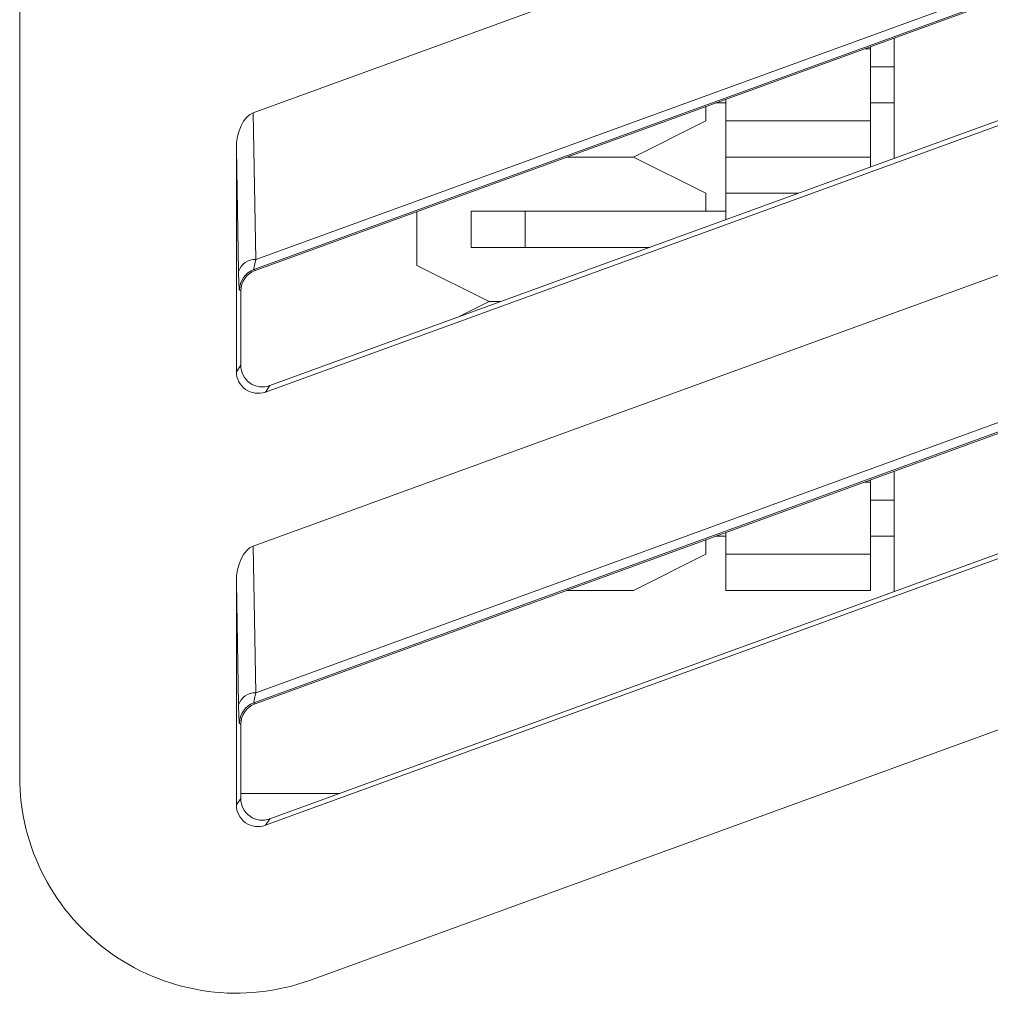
# Model space of a CAD drawing. Header units: millimetres. Extents: x -420 to 420, y -297 to 297.
# Tile 63 of 197: x 16 to 30, y -31 to -17. Entities that reach past the tile are written whole.
import ezdxf

# ---------------------------------------------------------------- set-up
doc = ezdxf.new("R2010")
doc.units = ezdxf.units.MM
doc.header["$MEASUREMENT"] = 0
doc.layers.add('layer 1', color=7, linetype='Continuous')

msp = doc.modelspace()

# ---------------------------------------------------------------- linework, layer by layer
at = {"layer": 'layer 1', "color": 7, "lineweight": 9}
for points in [[(16.1131, -27.9352), (16.1131, -27.9352), (16.1131, 10.8593), (16.1131, 10.8593)], [(19.3611, -18.7007), (19.3611, -18.7007), (38.2701, -11.8182), (38.2701, -11.8182)], [(19.3875, -20.8954), (19.3875, -20.8954), (38.7511, -13.8503), (38.7511, -13.8503)], [(19.3983, -20.7407), (19.3983, -20.7407), (38.2332, -13.8855), (38.2332, -13.8855)], [(38.275, -14.0009), (38.275, -14.0009), (19.3686, -20.8822), (19.3686, -20.8822)], [(38.9572, -15.446), (38.9572, -15.446), (19.5934, -22.4964), (19.5934, -22.4964)], [(19.5314, -22.5852), (19.5314, -22.5852), (39.0219, -15.4914), (39.0219, -15.4914)], [(28.2795, -19.3338), (28.2795, -19.3338), (28.2795, -17.6602), (28.2795, -17.6602)], [(27.9482, -17.7807), (27.9482, -17.7807), (27.9482, -17.8095), (27.9482, -17.8095)], [(19.3611, -24.7285), (19.3611, -24.7285), (38.2701, -17.8461), (38.2701, -17.8461)], [(27.9482, -17.8095), (27.9482, -17.8095), (27.869, -17.8095), (27.869, -17.8095)], [(27.9482, -17.8095), (27.9482, -17.8095), (27.9482, -18.8142), (27.9482, -18.8142)], [(27.9482, -18.0607), (27.9482, -18.0607), (28.2795, -18.0607), (28.2795, -18.0607)], [(25.6573, -18.6142), (25.6573, -18.6142), (25.6573, -18.8142), (25.6573, -18.8142)], [(25.7978, -18.563), (25.7978, -18.563), (25.9388, -18.563), (25.9388, -18.563)], [(25.9388, -18.5118), (25.9388, -18.5118), (25.9388, -18.8142), (25.9388, -18.8142)], [(27.9482, -18.563), (27.9482, -18.563), (28.2795, -18.563), (28.2795, -18.563)], [(19.3611, -18.7007), (19.2242, -18.7505), (19.127, -18.96), (19.127, -19.2062)], [(19.3611, -18.7007), (19.2242, -18.7505), (19.127, -18.96), (19.127, -19.2062)], [(19.3611, -18.7007), (19.2242, -18.7505), (19.127, -18.96), (19.127, -19.2062)], [(19.3611, -18.7007), (19.2242, -18.7505), (19.127, -18.9603), (19.127, -19.2062)], [(19.3611, -18.7007), (19.2242, -18.7505), (19.127, -18.9603), (19.127, -19.2062)], [(19.3611, -18.7007), (19.2242, -18.7505), (19.127, -18.9603), (19.127, -19.2062)], [(19.3611, -18.7007), (19.2242, -18.7505), (19.127, -18.9603), (19.127, -19.2062)], [(19.3611, -18.7007), (19.2242, -18.7505), (19.127, -18.9603), (19.127, -19.2062)], [(19.3611, -18.7007), (19.2242, -18.7505), (19.127, -18.9603), (19.127, -19.2062)], [(19.3611, -18.7007), (19.2242, -18.7505), (19.127, -18.9603), (19.127, -19.2062)], [(19.3611, -18.7007), (19.2242, -18.7505), (19.127, -18.9603), (19.127, -19.2062)], [(19.3611, -18.7007), (19.2242, -18.7505), (19.127, -18.9603), (19.127, -19.2062)], [(19.3611, -18.7007), (19.2242, -18.7505), (19.127, -18.9603), (19.127, -19.2062)], [(19.3611, -18.7007), (19.2242, -18.7505), (19.127, -18.9603), (19.127, -19.2062)], [(19.3611, -18.7007), (19.2242, -18.7505), (19.127, -18.9603), (19.127, -19.2062)], [(19.3611, -18.7007), (19.2242, -18.7505), (19.127, -18.9603), (19.127, -19.2062)], [(19.3611, -18.7007), (19.2242, -18.7505), (19.127, -18.9603), (19.127, -19.2062)], [(19.3611, -18.7007), (19.2242, -18.7505), (19.127, -18.9603), (19.127, -19.2062)], [(19.3611, -18.7007), (19.2242, -18.7505), (19.127, -18.9603), (19.127, -19.2062)], [(19.3611, -18.7007), (19.2242, -18.7505), (19.127, -18.9603), (19.127, -19.2062)], [(19.3611, -18.7007), (19.2242, -18.7505), (19.127, -18.9603), (19.127, -19.2062)], [(19.3611, -18.7007), (19.3611, -18.7007), (19.3611, -18.7007), (19.3611, -18.7007)], [(19.3611, -18.7007), (19.3611, -18.7007), (19.3983, -20.7407), (19.3983, -20.7407)], [(24.6527, -19.3164), (24.6527, -19.3164), (25.6573, -18.8142), (25.6573, -18.8142)], [(25.9388, -18.8142), (25.9388, -18.8142), (27.9482, -18.8142), (27.9482, -18.8142)], [(25.9388, -19.3164), (25.9388, -19.3164), (25.9388, -18.8142), (25.9388, -18.8142)], [(27.9482, -18.8142), (27.9482, -18.8142), (27.9482, -19.3164), (27.9482, -19.3164)], [(19.127, -19.2062), (19.127, -19.2062), (19.127, -19.2062), (19.127, -19.2062)], [(19.127, -19.2062), (19.127, -19.2062), (19.127, -22.3022), (19.127, -22.3022)], [(19.1581, -20.9085), (19.1581, -20.9085), (19.127, -19.2062), (19.127, -19.2062)], [(24.6527, -19.3164), (24.6527, -19.3164), (23.7268, -19.3164), (23.7268, -19.3164)], [(25.6573, -19.8188), (25.6573, -19.8188), (24.6527, -19.3164), (24.6527, -19.3164)], [(27.9482, -19.3164), (27.9482, -19.3164), (25.9388, -19.3164), (25.9388, -19.3164)], [(25.9388, -19.8188), (25.9388, -19.8188), (25.9388, -19.3164), (25.9388, -19.3164)], [(27.9482, -19.3164), (27.9482, -19.3164), (27.9482, -19.4545), (27.9482, -19.4545)], [(25.6573, -19.8188), (25.6573, -19.8188), (25.6573, -20.0699), (25.6573, -20.0699)], [(26.9472, -19.8188), (26.9472, -19.8188), (25.9388, -19.8188), (25.9388, -19.8188)], [(25.9388, -19.8188), (25.9388, -19.8188), (25.9388, -20.1861), (25.9388, -20.1861)], [(19.3875, -26.9234), (19.3875, -26.9234), (38.7511, -19.8783), (38.7511, -19.8783)], [(19.3983, -26.7686), (19.3983, -26.7686), (38.2332, -19.9134), (38.2332, -19.9134)], [(38.275, -20.0288), (38.275, -20.0288), (19.3686, -26.9101), (19.3686, -26.9101)], [(21.6387, -20.8234), (21.6387, -20.8234), (21.6387, -20.0762), (21.6387, -20.0762)], [(22.3922, -20.0699), (22.3922, -20.0699), (22.3922, -20.5723), (22.3922, -20.5723)], [(22.3922, -20.0699), (22.3922, -20.0699), (23.1457, -20.0699), (23.1457, -20.0699)], [(23.1457, -20.0699), (23.1457, -20.0699), (23.1457, -20.5723), (23.1457, -20.5723)], [(23.1457, -20.0699), (23.1457, -20.0699), (25.9388, -20.0699), (25.9388, -20.0699)], [(22.3922, -20.5723), (22.3922, -20.5723), (23.1457, -20.5723), (23.1457, -20.5723)], [(23.1457, -20.5723), (23.1457, -20.5723), (24.8777, -20.5723), (24.8777, -20.5723)], [(19.3983, -20.7407), (19.2896, -20.7363), (19.1912, -20.805), (19.1581, -20.9085)], [(19.3983, -20.7407), (19.3754, -20.8289), (19.3646, -20.8812), (19.3686, -20.8822)], [(19.3983, -20.7407), (19.3754, -20.8289), (19.3646, -20.8812), (19.3686, -20.8822)], [(19.3983, -20.7407), (19.3754, -20.8289), (19.3646, -20.8812), (19.3686, -20.8822)], [(19.3983, -20.7407), (19.3754, -20.8289), (19.3646, -20.8812), (19.3686, -20.8822)], [(19.3983, -20.7407), (19.3754, -20.8289), (19.3646, -20.8812), (19.3686, -20.8822)], [(19.3983, -20.7409), (19.3754, -20.8289), (19.3646, -20.8812), (19.3686, -20.8822)], [(19.3983, -20.7409), (19.3754, -20.8289), (19.3646, -20.8812), (19.3686, -20.8822)], [(19.3983, -20.7409), (19.3754, -20.8289), (19.3646, -20.8812), (19.3686, -20.8822)], [(19.3983, -20.7409), (19.3754, -20.8289), (19.3646, -20.8812), (19.3686, -20.8822)], [(19.3983, -20.7409), (19.3754, -20.8289), (19.3646, -20.8812), (19.3686, -20.8822)], [(19.3983, -20.7409), (19.3754, -20.8289), (19.3646, -20.8812), (19.3686, -20.8822)], [(19.3983, -20.7409), (19.3754, -20.8289), (19.3646, -20.8812), (19.3686, -20.8822)], [(19.3983, -20.7409), (19.3754, -20.8289), (19.3646, -20.8812), (19.3686, -20.8822)], [(19.3983, -20.7409), (19.3754, -20.8289), (19.3646, -20.8812), (19.3686, -20.8823)], [(19.3983, -20.7409), (19.3754, -20.8289), (19.3646, -20.8812), (19.3686, -20.8823)], [(19.3983, -20.7409), (19.3754, -20.8289), (19.3646, -20.8812), (19.3686, -20.8823)], [(19.3983, -20.7409), (19.3754, -20.8289), (19.3646, -20.8812), (19.3686, -20.8823)], [(19.3983, -20.7409), (19.3754, -20.8289), (19.3646, -20.8812), (19.3686, -20.8823)], [(19.3983, -20.7409), (19.3754, -20.8289), (19.3646, -20.8812), (19.3686, -20.8823)], [(19.3983, -20.7409), (19.3754, -20.8289), (19.3646, -20.8812), (19.3686, -20.8823)], [(19.3983, -20.7409), (19.3754, -20.8289), (19.3646, -20.8812), (19.3686, -20.8823)], [(19.3983, -20.7407), (19.3983, -20.7407), (19.3983, -20.7409), (19.3983, -20.7409)], [(19.1581, -20.9085), (19.161, -21.0672), (19.1654, -21.1618), (19.1703, -21.1652)], [(19.1581, -20.9085), (19.1581, -20.9085), (19.1581, -20.9087), (19.1581, -20.9087)], [(19.1581, -20.9085), (19.161, -21.0672), (19.1654, -21.1618), (19.1703, -21.1652)], [(19.1581, -20.9085), (19.161, -21.0672), (19.1654, -21.1618), (19.1703, -21.1652)], [(19.1581, -20.9085), (19.161, -21.0672), (19.1654, -21.1618), (19.1703, -21.1652)], [(19.1581, -20.9087), (19.161, -21.0672), (19.1654, -21.1618), (19.1703, -21.1652)], [(19.1581, -20.9087), (19.161, -21.0672), (19.1654, -21.1618), (19.1703, -21.1652)], [(19.1581, -20.9087), (19.161, -21.0672), (19.1654, -21.1618), (19.1703, -21.1652)], [(19.1581, -20.9087), (19.161, -21.0672), (19.1654, -21.1618), (19.1703, -21.1652)], [(19.1581, -20.9087), (19.161, -21.0672), (19.1654, -21.1618), (19.1703, -21.1652)], [(19.1581, -20.9087), (19.161, -21.0672), (19.1654, -21.162), (19.1703, -21.1652)], [(19.1581, -20.9087), (19.161, -21.0672), (19.1654, -21.162), (19.1703, -21.1654)], [(19.1581, -20.9087), (19.161, -21.0672), (19.1654, -21.162), (19.1703, -21.1654)], [(19.1581, -20.9087), (19.161, -21.0672), (19.1654, -21.162), (19.1703, -21.1654)], [(19.1581, -20.9087), (19.161, -21.0672), (19.1654, -21.162), (19.1703, -21.1654)], [(19.1581, -20.9087), (19.161, -21.0672), (19.1654, -21.162), (19.1703, -21.1654)], [(19.1581, -20.9087), (19.161, -21.0672), (19.1654, -21.162), (19.1703, -21.1654)], [(19.1581, -20.9087), (19.161, -21.0672), (19.1654, -21.162), (19.1703, -21.1654)], [(19.1581, -20.9087), (19.161, -21.0672), (19.1654, -21.162), (19.1703, -21.1654)], [(19.1581, -20.9087), (19.161, -21.0672), (19.1654, -21.162), (19.1703, -21.1654)], [(19.1581, -20.9087), (19.161, -21.0672), (19.1654, -21.162), (19.1703, -21.1654)], [(19.1581, -20.9087), (19.161, -21.0672), (19.1654, -21.162), (19.1703, -21.1654)], [(19.3686, -20.8822), (19.2497, -20.9255), (19.1705, -21.0387), (19.1703, -21.1652)], [(19.3875, -20.8954), (19.2684, -20.9386), (19.1892, -21.0517), (19.1892, -21.1785)], [(19.3875, -20.8954), (19.2684, -20.9386), (19.1892, -21.0517), (19.1892, -21.1785)], [(19.3875, -20.8954), (19.2684, -20.9386), (19.1892, -21.0517), (19.1892, -21.1785)], [(19.3875, -20.8954), (19.2684, -20.9386), (19.1892, -21.0517), (19.1892, -21.1785)], [(19.3875, -20.8954), (19.2684, -20.9386), (19.1892, -21.0517), (19.1892, -21.1785)], [(19.3875, -20.8954), (19.2684, -20.9386), (19.1892, -21.0517), (19.1892, -21.1785)], [(19.3875, -20.8954), (19.2684, -20.9386), (19.1892, -21.0517), (19.1892, -21.1785)], [(19.3875, -20.8954), (19.2684, -20.9386), (19.1892, -21.0517), (19.1892, -21.1785)], [(19.3875, -20.8954), (19.2684, -20.9388), (19.1892, -21.0517), (19.1892, -21.1785)], [(19.3875, -20.8954), (19.2684, -20.9388), (19.1892, -21.0517), (19.1892, -21.1785)], [(19.3875, -20.8954), (19.2684, -20.9388), (19.1892, -21.0519), (19.1892, -21.1785)], [(19.3875, -20.8954), (19.2684, -20.9388), (19.1892, -21.0519), (19.1892, -21.1785)], [(19.3875, -20.8954), (19.2684, -20.9388), (19.1892, -21.0519), (19.1892, -21.1785)], [(19.3875, -20.8954), (19.2684, -20.9388), (19.1892, -21.0519), (19.1892, -21.1785)], [(19.3875, -20.8954), (19.2684, -20.9388), (19.1892, -21.0519), (19.1892, -21.1785)], [(19.3875, -20.8954), (19.2684, -20.9388), (19.1892, -21.0519), (19.1892, -21.1785)], [(19.3875, -20.8954), (19.2684, -20.9388), (19.1892, -21.0519), (19.1892, -21.1785)], [(19.3875, -20.8954), (19.2684, -20.9388), (19.1892, -21.0519), (19.1892, -21.1785)], [(19.3875, -20.8954), (19.2684, -20.9388), (19.1892, -21.0519), (19.1892, -21.1785)], [(19.3875, -20.8954), (19.2684, -20.9388), (19.1892, -21.0519), (19.1892, -21.1785)], [(19.3875, -20.8954), (19.2684, -20.9388), (19.1892, -21.0519), (19.1892, -21.1785)], [(19.3686, -20.8822), (19.3686, -20.8822), (19.3686, -20.8823), (19.3686, -20.8823)], [(19.3686, -20.8822), (19.3686, -20.8822), (19.3875, -20.8954), (19.3875, -20.8954)], [(19.3875, -20.8954), (19.3875, -20.8954), (19.3875, -20.8954), (19.3875, -20.8954)], [(21.6387, -20.8234), (21.6387, -20.8234), (22.6434, -21.3258), (22.6434, -21.3258)], [(19.1703, -21.1652), (19.1703, -21.1652), (19.1703, -21.1654), (19.1703, -21.1654)], [(19.1892, -21.1785), (19.1892, -21.1785), (19.1703, -21.1652), (19.1703, -21.1652)], [(19.1892, -22.2135), (19.1892, -22.2135), (19.1892, -21.1785), (19.1892, -21.1785)], [(19.1892, -21.1785), (19.1892, -21.1785), (19.1892, -21.1785), (19.1892, -21.1785)], [(22.6434, -21.3258), (22.6434, -21.3258), (22.2009, -21.547), (22.2009, -21.547)], [(22.8085, -21.3258), (22.8085, -21.3258), (22.6434, -21.3258), (22.6434, -21.3258)], [(38.9572, -21.4739), (38.9572, -21.4739), (19.5934, -28.5243), (19.5934, -28.5243)], [(19.5314, -28.6132), (19.5314, -28.6132), (39.0219, -21.5193), (39.0219, -21.5193)], [(19.127, -22.3022), (19.127, -22.3022), (19.1892, -22.2135), (19.1892, -22.2135)], [(19.127, -22.3022), (19.127, -22.3022), (19.127, -22.3022), (19.127, -22.3022)], [(19.1892, -22.2135), (19.1892, -22.2135), (19.1892, -22.2135), (19.1892, -22.2135)], [(19.3176, -22.4602), (19.3176, -22.4602), (19.3176, -22.4602), (19.3176, -22.4602)], [(19.2555, -22.549), (19.2555, -22.549), (19.2555, -22.549), (19.2555, -22.549)], [(19.5934, -22.4964), (19.5934, -22.4964), (19.5314, -22.5852), (19.5314, -22.5852)], [(19.5314, -22.5852), (19.5314, -22.5852), (19.5314, -22.5852), (19.5314, -22.5852)], [(19.5934, -22.4964), (19.5934, -22.4964), (19.5934, -22.4966), (19.5934, -22.4966)], [(40.2509, -23.4543), (40.2509, -23.4543), (20.1579, -30.7676), (20.1579, -30.7676)], [(28.2795, -25.3617), (28.2795, -25.3617), (28.2795, -23.6882), (28.2795, -23.6882)], [(27.9482, -23.8087), (27.9482, -23.8087), (27.9482, -23.8374), (27.9482, -23.8374)], [(27.9482, -23.8374), (27.9482, -23.8374), (27.869, -23.8374), (27.869, -23.8374)], [(27.9482, -23.8374), (27.9482, -23.8374), (27.9482, -24.8421), (27.9482, -24.8421)], [(27.9482, -24.0886), (27.9482, -24.0886), (28.2795, -24.0886), (28.2795, -24.0886)], [(25.6573, -24.6422), (25.6573, -24.6422), (25.6573, -24.8421), (25.6573, -24.8421)], [(25.7978, -24.5909), (25.7978, -24.5909), (25.9388, -24.5909), (25.9388, -24.5909)], [(25.9388, -24.5397), (25.9388, -24.5397), (25.9388, -24.8421), (25.9388, -24.8421)], [(27.9482, -24.5909), (27.9482, -24.5909), (28.2795, -24.5909), (28.2795, -24.5909)], [(19.3611, -24.7285), (19.2242, -24.7784), (19.127, -24.9879), (19.127, -25.2341)], [(19.3611, -24.7285), (19.2242, -24.7784), (19.127, -24.9879), (19.127, -25.2341)], [(19.3611, -24.7285), (19.2242, -24.7784), (19.127, -24.9879), (19.127, -25.2341)], [(19.3611, -24.7285), (19.2242, -24.7784), (19.127, -24.9881), (19.127, -25.2341)], [(19.3611, -24.7285), (19.2242, -24.7784), (19.127, -24.9881), (19.127, -25.2341)], [(19.3611, -24.7285), (19.2242, -24.7784), (19.127, -24.9881), (19.127, -25.2341)], [(19.3611, -24.7285), (19.2242, -24.7784), (19.127, -24.9881), (19.127, -25.2341)], [(19.3611, -24.7285), (19.2242, -24.7784), (19.127, -24.9881), (19.127, -25.2341)], [(19.3611, -24.7285), (19.2242, -24.7784), (19.127, -24.9881), (19.127, -25.2341)], [(19.3611, -24.7285), (19.2242, -24.7784), (19.127, -24.9881), (19.127, -25.2341)], [(19.3611, -24.7285), (19.2242, -24.7784), (19.127, -24.9881), (19.127, -25.2341)], [(19.3611, -24.7285), (19.2242, -24.7784), (19.127, -24.9881), (19.127, -25.2341)], [(19.3611, -24.7285), (19.2242, -24.7784), (19.127, -24.9881), (19.127, -25.2341)], [(19.3611, -24.7285), (19.2242, -24.7784), (19.127, -24.9881), (19.127, -25.2341)], [(19.3611, -24.7285), (19.2242, -24.7784), (19.127, -24.9881), (19.127, -25.2341)], [(19.3611, -24.7285), (19.2242, -24.7784), (19.127, -24.9881), (19.127, -25.2341)], [(19.3611, -24.7285), (19.2242, -24.7784), (19.127, -24.9881), (19.127, -25.2341)], [(19.3611, -24.7285), (19.2242, -24.7784), (19.127, -24.9881), (19.127, -25.2341)], [(19.3611, -24.7285), (19.2242, -24.7784), (19.127, -24.9881), (19.127, -25.2341)], [(19.3611, -24.7285), (19.2242, -24.7784), (19.127, -24.9881), (19.127, -25.2341)], [(19.3611, -24.7285), (19.2242, -24.7784), (19.127, -24.9881), (19.127, -25.2341)], [(19.3611, -24.7285), (19.3611, -24.7285), (19.3611, -24.7285), (19.3611, -24.7285)], [(19.3611, -24.7285), (19.3611, -24.7285), (19.3983, -26.7686), (19.3983, -26.7686)], [(24.6527, -25.3444), (24.6527, -25.3444), (25.6573, -24.8421), (25.6573, -24.8421)], [(25.9388, -24.8421), (25.9388, -24.8421), (27.9482, -24.8421), (27.9482, -24.8421)], [(25.9388, -25.3444), (25.9388, -25.3444), (25.9388, -24.8421), (25.9388, -24.8421)], [(27.9482, -24.8421), (27.9482, -24.8421), (27.9482, -25.3444), (27.9482, -25.3444)], [(19.127, -25.2341), (19.127, -25.2341), (19.127, -25.2341), (19.127, -25.2341)], [(19.127, -25.2341), (19.127, -25.2341), (19.127, -28.3301), (19.127, -28.3301)], [(19.1581, -26.9364), (19.1581, -26.9364), (19.127, -25.2341), (19.127, -25.2341)], [(24.6527, -25.3444), (24.6527, -25.3444), (23.7268, -25.3444), (23.7268, -25.3444)], [(27.9482, -25.3444), (27.9482, -25.3444), (25.9388, -25.3444), (25.9388, -25.3444)], [(19.3983, -26.7686), (19.2896, -26.7642), (19.1912, -26.833), (19.1581, -26.9364)], [(19.3983, -26.7686), (19.3754, -26.8568), (19.3646, -26.9091), (19.3686, -26.9101)], [(19.3983, -26.7686), (19.3754, -26.8568), (19.3646, -26.9091), (19.3686, -26.9101)], [(19.3983, -26.7686), (19.3754, -26.8568), (19.3646, -26.9091), (19.3686, -26.9101)], [(19.3983, -26.7686), (19.3754, -26.8568), (19.3646, -26.9091), (19.3686, -26.9101)], [(19.3983, -26.7686), (19.3754, -26.8568), (19.3646, -26.9091), (19.3686, -26.9101)], [(19.3983, -26.7688), (19.3754, -26.8568), (19.3646, -26.9091), (19.3686, -26.9101)], [(19.3983, -26.7688), (19.3754, -26.8568), (19.3646, -26.9091), (19.3686, -26.9101)], [(19.3983, -26.7688), (19.3754, -26.8568), (19.3646, -26.9091), (19.3686, -26.9101)], [(19.3983, -26.7688), (19.3754, -26.8568), (19.3646, -26.9091), (19.3686, -26.9101)], [(19.3983, -26.7688), (19.3754, -26.8568), (19.3646, -26.9091), (19.3686, -26.9101)], [(19.3983, -26.7688), (19.3754, -26.8568), (19.3646, -26.9091), (19.3686, -26.9101)], [(19.3983, -26.7688), (19.3754, -26.8568), (19.3646, -26.9091), (19.3686, -26.9101)], [(19.3983, -26.7688), (19.3754, -26.8568), (19.3646, -26.9091), (19.3686, -26.9101)], [(19.3983, -26.7688), (19.3754, -26.8568), (19.3646, -26.9091), (19.3686, -26.9103)], [(19.3983, -26.7688), (19.3754, -26.8568), (19.3646, -26.9091), (19.3686, -26.9103)], [(19.3983, -26.7688), (19.3754, -26.8568), (19.3646, -26.9091), (19.3686, -26.9103)], [(19.3983, -26.7688), (19.3754, -26.8568), (19.3646, -26.9091), (19.3686, -26.9103)], [(19.3983, -26.7688), (19.3754, -26.8568), (19.3646, -26.9091), (19.3686, -26.9103)], [(19.3983, -26.7688), (19.3754, -26.8568), (19.3646, -26.9091), (19.3686, -26.9103)], [(19.3983, -26.7688), (19.3754, -26.8568), (19.3646, -26.9091), (19.3686, -26.9103)], [(19.3983, -26.7688), (19.3754, -26.8568), (19.3646, -26.9091), (19.3686, -26.9103)], [(19.3983, -26.7686), (19.3983, -26.7686), (19.3983, -26.7688), (19.3983, -26.7688)], [(19.1581, -26.9364), (19.161, -27.0951), (19.1654, -27.1898), (19.1703, -27.1932)], [(19.1581, -26.9364), (19.1581, -26.9364), (19.1581, -26.9366), (19.1581, -26.9366)], [(19.1581, -26.9364), (19.161, -27.0951), (19.1654, -27.1898), (19.1703, -27.1932)], [(19.1581, -26.9364), (19.161, -27.0951), (19.1654, -27.1898), (19.1703, -27.1932)], [(19.1581, -26.9364), (19.161, -27.0951), (19.1654, -27.1898), (19.1703, -27.1932)], [(19.1581, -26.9366), (19.161, -27.0951), (19.1654, -27.1898), (19.1703, -27.1932)], [(19.1581, -26.9366), (19.161, -27.0951), (19.1654, -27.1898), (19.1703, -27.1932)], [(19.1581, -26.9366), (19.161, -27.0951), (19.1654, -27.1898), (19.1703, -27.1932)], [(19.1581, -26.9366), (19.161, -27.0951), (19.1654, -27.1898), (19.1703, -27.1932)], [(19.1581, -26.9366), (19.161, -27.0951), (19.1654, -27.1898), (19.1703, -27.1932)], [(19.1581, -26.9366), (19.161, -27.0951), (19.1654, -27.1899), (19.1703, -27.1932)], [(19.1581, -26.9366), (19.161, -27.0951), (19.1654, -27.1899), (19.1703, -27.1934)], [(19.1581, -26.9366), (19.161, -27.0951), (19.1654, -27.1899), (19.1703, -27.1934)], [(19.1581, -26.9366), (19.161, -27.0951), (19.1654, -27.1899), (19.1703, -27.1934)], [(19.1581, -26.9366), (19.161, -27.0951), (19.1654, -27.1899), (19.1703, -27.1934)], [(19.1581, -26.9366), (19.161, -27.0951), (19.1654, -27.1899), (19.1703, -27.1934)], [(19.1581, -26.9366), (19.161, -27.0951), (19.1654, -27.1899), (19.1703, -27.1934)], [(19.1581, -26.9366), (19.161, -27.0951), (19.1654, -27.1899), (19.1703, -27.1934)], [(19.1581, -26.9366), (19.161, -27.0951), (19.1654, -27.1899), (19.1703, -27.1934)], [(19.1581, -26.9366), (19.161, -27.0951), (19.1654, -27.1899), (19.1703, -27.1934)], [(19.1581, -26.9366), (19.161, -27.0951), (19.1654, -27.1899), (19.1703, -27.1934)], [(19.1581, -26.9366), (19.161, -27.0951), (19.1654, -27.1899), (19.1703, -27.1934)], [(19.3686, -26.9101), (19.2497, -26.9535), (19.1705, -27.0666), (19.1703, -27.1932)], [(19.3875, -26.9234), (19.2684, -26.9665), (19.1892, -27.0797), (19.1892, -27.2064)], [(19.3875, -26.9234), (19.2684, -26.9665), (19.1892, -27.0797), (19.1892, -27.2064)], [(19.3875, -26.9234), (19.2684, -26.9665), (19.1892, -27.0797), (19.1892, -27.2064)], [(19.3875, -26.9234), (19.2684, -26.9665), (19.1892, -27.0797), (19.1892, -27.2064)], [(19.3875, -26.9234), (19.2684, -26.9665), (19.1892, -27.0797), (19.1892, -27.2064)], [(19.3875, -26.9234), (19.2684, -26.9665), (19.1892, -27.0797), (19.1892, -27.2064)], [(19.3875, -26.9234), (19.2684, -26.9665), (19.1892, -27.0797), (19.1892, -27.2064)], [(19.3875, -26.9234), (19.2684, -26.9665), (19.1892, -27.0797), (19.1892, -27.2064)], [(19.3875, -26.9234), (19.2684, -26.9667), (19.1892, -27.0797), (19.1892, -27.2064)], [(19.3875, -26.9234), (19.2684, -26.9667), (19.1892, -27.0797), (19.1892, -27.2064)], [(19.3875, -26.9234), (19.2684, -26.9667), (19.1892, -27.0798), (19.1892, -27.2064)], [(19.3875, -26.9234), (19.2684, -26.9667), (19.1892, -27.0798), (19.1892, -27.2064)], [(19.3875, -26.9234), (19.2684, -26.9667), (19.1892, -27.0798), (19.1892, -27.2064)], [(19.3875, -26.9234), (19.2684, -26.9667), (19.1892, -27.0798), (19.1892, -27.2064)], [(19.3875, -26.9234), (19.2684, -26.9667), (19.1892, -27.0798), (19.1892, -27.2064)], [(19.3875, -26.9234), (19.2684, -26.9667), (19.1892, -27.0798), (19.1892, -27.2064)], [(19.3875, -26.9234), (19.2684, -26.9667), (19.1892, -27.0798), (19.1892, -27.2064)], [(19.3875, -26.9234), (19.2684, -26.9667), (19.1892, -27.0798), (19.1892, -27.2064)], [(19.3875, -26.9234), (19.2684, -26.9667), (19.1892, -27.0798), (19.1892, -27.2064)], [(19.3875, -26.9234), (19.2684, -26.9667), (19.1892, -27.0798), (19.1892, -27.2064)], [(19.3875, -26.9234), (19.2684, -26.9667), (19.1892, -27.0798), (19.1892, -27.2064)], [(19.3686, -26.9101), (19.3686, -26.9101), (19.3686, -26.9103), (19.3686, -26.9103)], [(19.3686, -26.9101), (19.3686, -26.9101), (19.3875, -26.9234), (19.3875, -26.9234)], [(19.3875, -26.9234), (19.3875, -26.9234), (19.3875, -26.9234), (19.3875, -26.9234)], [(19.1703, -27.1932), (19.1703, -27.1932), (19.1703, -27.1934), (19.1703, -27.1934)], [(19.1892, -27.2064), (19.1892, -27.2064), (19.1703, -27.1932), (19.1703, -27.1932)], [(19.1892, -28.2414), (19.1892, -28.2414), (19.1892, -27.2064), (19.1892, -27.2064)], [(19.1892, -27.2064), (19.1892, -27.2064), (19.1892, -27.2064), (19.1892, -27.2064)], [(19.1892, -28.1703), (19.1892, -28.1703), (20.5662, -28.1703), (20.5662, -28.1703)], [(19.127, -28.3301), (19.127, -28.3301), (19.1892, -28.2414), (19.1892, -28.2414)], [(19.127, -28.3301), (19.127, -28.3301), (19.127, -28.3301), (19.127, -28.3301)], [(19.1892, -28.2414), (19.1892, -28.2414), (19.1892, -28.2414), (19.1892, -28.2414)], [(19.3176, -28.4881), (19.3176, -28.4881), (19.3176, -28.4881), (19.3176, -28.4881)], [(19.2555, -28.577), (19.2555, -28.577), (19.2555, -28.577), (19.2555, -28.577)], [(19.5934, -28.5243), (19.5934, -28.5243), (19.5314, -28.6132), (19.5314, -28.6132)], [(19.5314, -28.6132), (19.5314, -28.6132), (19.5314, -28.6132), (19.5314, -28.6132)], [(19.5934, -28.5243), (19.5934, -28.5243), (19.5934, -28.5245), (19.5934, -28.5245)]]:
    msp.add_open_spline(points, degree=3, dxfattribs=at)
for points in [[(19.127, -22.3022), (19.127, -22.4004), (19.1749, -22.4926), (19.2555, -22.549), (19.2555, -22.549), (19.336, -22.6053), (19.4389, -22.6187), (19.5314, -22.5852)], [(19.127, -22.3022), (19.127, -22.4004), (19.1749, -22.4926), (19.2555, -22.549), (19.2555, -22.549), (19.336, -22.6053), (19.4389, -22.6187), (19.5314, -22.5852)], [(19.127, -22.3022), (19.127, -22.4004), (19.1749, -22.4926), (19.2555, -22.549), (19.2555, -22.549), (19.336, -22.6053), (19.4389, -22.6187), (19.5314, -22.5852)], [(19.127, -22.3022), (19.127, -22.4006), (19.1749, -22.4926), (19.2555, -22.549), (19.2555, -22.549), (19.336, -22.6053), (19.4389, -22.6187), (19.5314, -22.5852)], [(19.127, -22.3022), (19.127, -22.4006), (19.1749, -22.4926), (19.2555, -22.549), (19.2555, -22.549), (19.336, -22.6053), (19.4389, -22.619), (19.5314, -22.5852)], [(19.127, -22.3022), (19.127, -22.4006), (19.1749, -22.4926), (19.2555, -22.549), (19.2555, -22.549), (19.336, -22.6053), (19.4389, -22.619), (19.5314, -22.5852)], [(19.127, -22.3022), (19.127, -22.4006), (19.1749, -22.4926), (19.2555, -22.549), (19.2555, -22.549), (19.336, -22.6053), (19.4389, -22.619), (19.5314, -22.5852)], [(19.127, -22.3022), (19.127, -22.4006), (19.1749, -22.4926), (19.2555, -22.549), (19.2555, -22.549), (19.336, -22.6053), (19.4389, -22.619), (19.5314, -22.5852)], [(19.127, -22.3022), (19.127, -22.4006), (19.1749, -22.4926), (19.2555, -22.549), (19.2555, -22.549), (19.336, -22.6053), (19.4389, -22.619), (19.5314, -22.5852)], [(19.127, -22.3022), (19.127, -22.4006), (19.1749, -22.4926), (19.2555, -22.549), (19.2555, -22.549), (19.336, -22.6053), (19.4389, -22.619), (19.5314, -22.5852)], [(19.127, -22.3022), (19.127, -22.4006), (19.1749, -22.4926), (19.2555, -22.549), (19.2555, -22.549), (19.336, -22.6053), (19.4389, -22.619), (19.5314, -22.5852)], [(19.127, -22.3022), (19.127, -22.4006), (19.1749, -22.4926), (19.2555, -22.549), (19.2555, -22.549), (19.336, -22.6053), (19.4389, -22.619), (19.5314, -22.5852)], [(19.127, -22.3022), (19.127, -22.4006), (19.1749, -22.4926), (19.2555, -22.549), (19.2555, -22.549), (19.336, -22.6053), (19.4389, -22.619), (19.5314, -22.5852)], [(19.127, -22.3022), (19.127, -22.4006), (19.1749, -22.4926), (19.2555, -22.549), (19.2555, -22.549), (19.336, -22.6053), (19.4389, -22.619), (19.5314, -22.5852)], [(19.127, -22.3022), (19.127, -22.4006), (19.1749, -22.4926), (19.2555, -22.549), (19.2555, -22.549), (19.336, -22.6053), (19.4389, -22.619), (19.5314, -22.5852)], [(19.127, -22.3022), (19.127, -22.4006), (19.1749, -22.4926), (19.2555, -22.549), (19.2555, -22.549), (19.336, -22.6053), (19.4389, -22.619), (19.5314, -22.5852)], [(19.127, -22.3022), (19.127, -22.4006), (19.1749, -22.4926), (19.2555, -22.549), (19.2555, -22.549), (19.336, -22.6053), (19.4389, -22.619), (19.5314, -22.5852)], [(19.127, -22.3022), (19.127, -22.4006), (19.1749, -22.4926), (19.2555, -22.549), (19.2555, -22.549), (19.336, -22.6053), (19.4389, -22.619), (19.5314, -22.5852)], [(19.127, -22.3022), (19.127, -22.4006), (19.1749, -22.4926), (19.2555, -22.549), (19.2555, -22.549), (19.336, -22.6053), (19.4389, -22.619), (19.5314, -22.5852)], [(19.127, -22.3022), (19.127, -22.4006), (19.1749, -22.4926), (19.2555, -22.549), (19.2555, -22.549), (19.336, -22.6053), (19.4389, -22.619), (19.5314, -22.5852)], [(19.127, -22.3022), (19.127, -22.4006), (19.1749, -22.4926), (19.2555, -22.549), (19.2555, -22.549), (19.336, -22.6053), (19.4389, -22.619), (19.5314, -22.5852)], [(19.1892, -22.2135), (19.1892, -22.3117), (19.237, -22.404), (19.3176, -22.4602), (19.3176, -22.4602), (19.3982, -22.5167), (19.501, -22.5302), (19.5934, -22.4964)], [(19.1892, -22.2135), (19.1892, -22.3117), (19.237, -22.404), (19.3176, -22.4602), (19.3176, -22.4602), (19.3982, -22.5167), (19.501, -22.5302), (19.5934, -22.4964)], [(19.1892, -22.2135), (19.1892, -22.3117), (19.237, -22.404), (19.3176, -22.4602), (19.3176, -22.4602), (19.3982, -22.5167), (19.501, -22.5302), (19.5934, -22.4964)], [(19.1892, -22.2135), (19.1892, -22.3117), (19.237, -22.404), (19.3176, -22.4602), (19.3176, -22.4602), (19.3982, -22.5167), (19.501, -22.5302), (19.5934, -22.4964)], [(19.1892, -22.2135), (19.1892, -22.3117), (19.237, -22.404), (19.3176, -22.4602), (19.3176, -22.4602), (19.3982, -22.5167), (19.501, -22.5302), (19.5934, -22.4964)], [(19.1892, -22.2135), (19.1892, -22.3117), (19.237, -22.404), (19.3176, -22.4602), (19.3176, -22.4602), (19.3982, -22.5167), (19.501, -22.5302), (19.5934, -22.4964)], [(19.1892, -22.2135), (19.1892, -22.3117), (19.237, -22.404), (19.3176, -22.4602), (19.3176, -22.4602), (19.3982, -22.5167), (19.501, -22.5302), (19.5934, -22.4964)], [(19.1892, -22.2135), (19.1892, -22.3117), (19.237, -22.404), (19.3176, -22.4602), (19.3176, -22.4602), (19.3982, -22.5167), (19.501, -22.5302), (19.5934, -22.4964)], [(19.1892, -22.2135), (19.1892, -22.3117), (19.237, -22.404), (19.3176, -22.4602), (19.3176, -22.4602), (19.3982, -22.5167), (19.501, -22.5302), (19.5934, -22.4964)], [(19.1892, -22.2135), (19.1892, -22.3117), (19.237, -22.404), (19.3176, -22.4602), (19.3176, -22.4602), (19.3982, -22.5167), (19.501, -22.5302), (19.5934, -22.4964)], [(19.1892, -22.2135), (19.1892, -22.3117), (19.237, -22.404), (19.3176, -22.4602), (19.3176, -22.4602), (19.3982, -22.5167), (19.501, -22.5302), (19.5934, -22.4964)], [(19.1892, -22.2135), (19.1892, -22.3117), (19.237, -22.404), (19.3176, -22.4602), (19.3176, -22.4602), (19.3982, -22.5167), (19.501, -22.5302), (19.5934, -22.4966)], [(19.1892, -22.2135), (19.1892, -22.3117), (19.237, -22.404), (19.3176, -22.4602), (19.3176, -22.4602), (19.3982, -22.5167), (19.501, -22.5302), (19.5934, -22.4966)], [(19.1892, -22.2135), (19.1892, -22.3117), (19.237, -22.404), (19.3176, -22.4602), (19.3176, -22.4602), (19.3982, -22.5167), (19.501, -22.5302), (19.5934, -22.4966)], [(19.1892, -22.2135), (19.1892, -22.3117), (19.237, -22.404), (19.3176, -22.4602), (19.3176, -22.4602), (19.3982, -22.5167), (19.501, -22.5302), (19.5934, -22.4966)], [(19.1892, -22.2135), (19.1892, -22.3117), (19.237, -22.404), (19.3176, -22.4602), (19.3176, -22.4602), (19.3982, -22.5167), (19.501, -22.5302), (19.5934, -22.4966)], [(19.1892, -22.2135), (19.1892, -22.3117), (19.237, -22.404), (19.3176, -22.4602), (19.3176, -22.4602), (19.3982, -22.5167), (19.501, -22.5302), (19.5934, -22.4966)], [(19.1892, -22.2135), (19.1892, -22.3117), (19.237, -22.404), (19.3176, -22.4602), (19.3176, -22.4602), (19.3982, -22.5167), (19.501, -22.5302), (19.5934, -22.4966)], [(19.1892, -22.2135), (19.1892, -22.3117), (19.237, -22.404), (19.3176, -22.4602), (19.3176, -22.4602), (19.3982, -22.5167), (19.501, -22.5302), (19.5934, -22.4966)], [(19.1892, -22.2135), (19.1892, -22.3117), (19.237, -22.404), (19.3176, -22.4602), (19.3176, -22.4602), (19.3982, -22.5167), (19.501, -22.5302), (19.5934, -22.4966)], [(19.1892, -22.2135), (19.1892, -22.3117), (19.237, -22.404), (19.3176, -22.4602), (19.3176, -22.4602), (19.3982, -22.5167), (19.501, -22.5302), (19.5934, -22.4966)], [(16.1131, -27.9352), (16.1131, -28.9186), (16.5927, -29.8403), (17.3983, -30.4042), (17.3983, -30.4042), (18.2038, -30.9683), (19.2337, -31.1039), (20.1579, -30.7676)], [(19.127, -28.3301), (19.127, -28.4283), (19.1749, -28.5205), (19.2555, -28.577), (19.2555, -28.577), (19.336, -28.6332), (19.4389, -28.6468), (19.5314, -28.6132)], [(19.127, -28.3301), (19.127, -28.4283), (19.1749, -28.5205), (19.2555, -28.577), (19.2555, -28.577), (19.336, -28.6332), (19.4389, -28.6468), (19.5314, -28.6132)], [(19.127, -28.3301), (19.127, -28.4283), (19.1749, -28.5205), (19.2555, -28.577), (19.2555, -28.577), (19.336, -28.6332), (19.4389, -28.6468), (19.5314, -28.6132)], [(19.127, -28.3301), (19.127, -28.4285), (19.1749, -28.5205), (19.2555, -28.577), (19.2555, -28.577), (19.336, -28.6332), (19.4389, -28.6468), (19.5314, -28.6132)], [(19.127, -28.3301), (19.127, -28.4285), (19.1749, -28.5205), (19.2555, -28.577), (19.2555, -28.577), (19.336, -28.6332), (19.4389, -28.6469), (19.5314, -28.6132)], [(19.127, -28.3301), (19.127, -28.4285), (19.1749, -28.5205), (19.2555, -28.577), (19.2555, -28.577), (19.336, -28.6332), (19.4389, -28.6469), (19.5314, -28.6132)], [(19.127, -28.3301), (19.127, -28.4285), (19.1749, -28.5205), (19.2555, -28.577), (19.2555, -28.577), (19.336, -28.6332), (19.4389, -28.6469), (19.5314, -28.6132)], [(19.127, -28.3301), (19.127, -28.4285), (19.1749, -28.5205), (19.2555, -28.577), (19.2555, -28.577), (19.336, -28.6332), (19.4389, -28.6469), (19.5314, -28.6132)], [(19.127, -28.3301), (19.127, -28.4285), (19.1749, -28.5205), (19.2555, -28.577), (19.2555, -28.577), (19.336, -28.6332), (19.4389, -28.6469), (19.5314, -28.6132)], [(19.127, -28.3301), (19.127, -28.4285), (19.1749, -28.5205), (19.2555, -28.577), (19.2555, -28.577), (19.336, -28.6332), (19.4389, -28.6469), (19.5314, -28.6132)], [(19.127, -28.3301), (19.127, -28.4285), (19.1749, -28.5205), (19.2555, -28.577), (19.2555, -28.577), (19.336, -28.6332), (19.4389, -28.6469), (19.5314, -28.6132)], [(19.127, -28.3301), (19.127, -28.4285), (19.1749, -28.5205), (19.2555, -28.577), (19.2555, -28.577), (19.336, -28.6332), (19.4389, -28.6469), (19.5314, -28.6132)], [(19.127, -28.3301), (19.127, -28.4285), (19.1749, -28.5205), (19.2555, -28.577), (19.2555, -28.577), (19.336, -28.6332), (19.4389, -28.6469), (19.5314, -28.6132)], [(19.127, -28.3301), (19.127, -28.4285), (19.1749, -28.5205), (19.2555, -28.577), (19.2555, -28.577), (19.336, -28.6332), (19.4389, -28.6469), (19.5314, -28.6132)], [(19.127, -28.3301), (19.127, -28.4285), (19.1749, -28.5205), (19.2555, -28.577), (19.2555, -28.577), (19.336, -28.6332), (19.4389, -28.6469), (19.5314, -28.6132)], [(19.127, -28.3301), (19.127, -28.4285), (19.1749, -28.5205), (19.2555, -28.577), (19.2555, -28.577), (19.336, -28.6332), (19.4389, -28.6469), (19.5314, -28.6132)], [(19.127, -28.3301), (19.127, -28.4285), (19.1749, -28.5205), (19.2555, -28.577), (19.2555, -28.577), (19.336, -28.6332), (19.4389, -28.6469), (19.5314, -28.6132)], [(19.127, -28.3301), (19.127, -28.4285), (19.1749, -28.5205), (19.2555, -28.577), (19.2555, -28.577), (19.336, -28.6332), (19.4389, -28.6469), (19.5314, -28.6132)], [(19.127, -28.3301), (19.127, -28.4285), (19.1749, -28.5205), (19.2555, -28.577), (19.2555, -28.577), (19.336, -28.6332), (19.4389, -28.6469), (19.5314, -28.6132)], [(19.127, -28.3301), (19.127, -28.4285), (19.1749, -28.5205), (19.2555, -28.577), (19.2555, -28.577), (19.336, -28.6332), (19.4389, -28.6469), (19.5314, -28.6132)], [(19.127, -28.3301), (19.127, -28.4285), (19.1749, -28.5205), (19.2555, -28.577), (19.2555, -28.577), (19.336, -28.6332), (19.4389, -28.6469), (19.5314, -28.6132)], [(19.1892, -28.2414), (19.1892, -28.3397), (19.237, -28.4319), (19.3176, -28.4881), (19.3176, -28.4881), (19.3982, -28.5447), (19.501, -28.5581), (19.5934, -28.5243)], [(19.1892, -28.2414), (19.1892, -28.3397), (19.237, -28.4319), (19.3176, -28.4881), (19.3176, -28.4881), (19.3982, -28.5447), (19.501, -28.5581), (19.5934, -28.5243)], [(19.1892, -28.2414), (19.1892, -28.3397), (19.237, -28.4319), (19.3176, -28.4881), (19.3176, -28.4881), (19.3982, -28.5447), (19.501, -28.5581), (19.5934, -28.5243)], [(19.1892, -28.2414), (19.1892, -28.3397), (19.237, -28.4319), (19.3176, -28.4881), (19.3176, -28.4881), (19.3982, -28.5447), (19.501, -28.5581), (19.5934, -28.5243)], [(19.1892, -28.2414), (19.1892, -28.3397), (19.237, -28.4319), (19.3176, -28.4881), (19.3176, -28.4881), (19.3982, -28.5447), (19.501, -28.5581), (19.5934, -28.5243)], [(19.1892, -28.2414), (19.1892, -28.3397), (19.237, -28.4319), (19.3176, -28.4881), (19.3176, -28.4881), (19.3982, -28.5447), (19.501, -28.5581), (19.5934, -28.5243)], [(19.1892, -28.2414), (19.1892, -28.3397), (19.237, -28.4319), (19.3176, -28.4881), (19.3176, -28.4881), (19.3982, -28.5447), (19.501, -28.5581), (19.5934, -28.5243)], [(19.1892, -28.2414), (19.1892, -28.3397), (19.237, -28.4319), (19.3176, -28.4881), (19.3176, -28.4881), (19.3982, -28.5447), (19.501, -28.5581), (19.5934, -28.5243)], [(19.1892, -28.2414), (19.1892, -28.3397), (19.237, -28.4319), (19.3176, -28.4881), (19.3176, -28.4881), (19.3982, -28.5447), (19.501, -28.5581), (19.5934, -28.5243)], [(19.1892, -28.2414), (19.1892, -28.3397), (19.237, -28.4319), (19.3176, -28.4881), (19.3176, -28.4881), (19.3982, -28.5447), (19.501, -28.5581), (19.5934, -28.5243)], [(19.1892, -28.2414), (19.1892, -28.3397), (19.237, -28.4319), (19.3176, -28.4881), (19.3176, -28.4881), (19.3982, -28.5447), (19.501, -28.5581), (19.5934, -28.5243)], [(19.1892, -28.2414), (19.1892, -28.3397), (19.237, -28.4319), (19.3176, -28.4881), (19.3176, -28.4881), (19.3982, -28.5447), (19.501, -28.5581), (19.5934, -28.5245)], [(19.1892, -28.2414), (19.1892, -28.3397), (19.237, -28.4319), (19.3176, -28.4881), (19.3176, -28.4881), (19.3982, -28.5447), (19.501, -28.5581), (19.5934, -28.5245)], [(19.1892, -28.2414), (19.1892, -28.3397), (19.237, -28.4319), (19.3176, -28.4881), (19.3176, -28.4881), (19.3982, -28.5447), (19.501, -28.5581), (19.5934, -28.5245)], [(19.1892, -28.2414), (19.1892, -28.3397), (19.237, -28.4319), (19.3176, -28.4881), (19.3176, -28.4881), (19.3982, -28.5447), (19.501, -28.5581), (19.5934, -28.5245)], [(19.1892, -28.2414), (19.1892, -28.3397), (19.237, -28.4319), (19.3176, -28.4881), (19.3176, -28.4881), (19.3982, -28.5447), (19.501, -28.5581), (19.5934, -28.5245)], [(19.1892, -28.2414), (19.1892, -28.3397), (19.237, -28.4319), (19.3176, -28.4881), (19.3176, -28.4881), (19.3982, -28.5447), (19.501, -28.5581), (19.5934, -28.5245)], [(19.1892, -28.2414), (19.1892, -28.3397), (19.237, -28.4319), (19.3176, -28.4881), (19.3176, -28.4881), (19.3982, -28.5447), (19.501, -28.5581), (19.5934, -28.5245)], [(19.1892, -28.2414), (19.1892, -28.3397), (19.237, -28.4319), (19.3176, -28.4881), (19.3176, -28.4881), (19.3982, -28.5447), (19.501, -28.5581), (19.5934, -28.5245)], [(19.1892, -28.2414), (19.1892, -28.3397), (19.237, -28.4319), (19.3176, -28.4881), (19.3176, -28.4881), (19.3982, -28.5447), (19.501, -28.5581), (19.5934, -28.5245)], [(19.1892, -28.2414), (19.1892, -28.3397), (19.237, -28.4319), (19.3176, -28.4881), (19.3176, -28.4881), (19.3982, -28.5447), (19.501, -28.5581), (19.5934, -28.5245)]]:
    msp.add_open_spline(points, degree=3, knots=[0, 0, 0, 0, 0.3333333, 0.3333333, 0.3333333, 0.3333333, 1, 1, 1, 1], dxfattribs=at)

doc.saveas('drawing.dxf')
